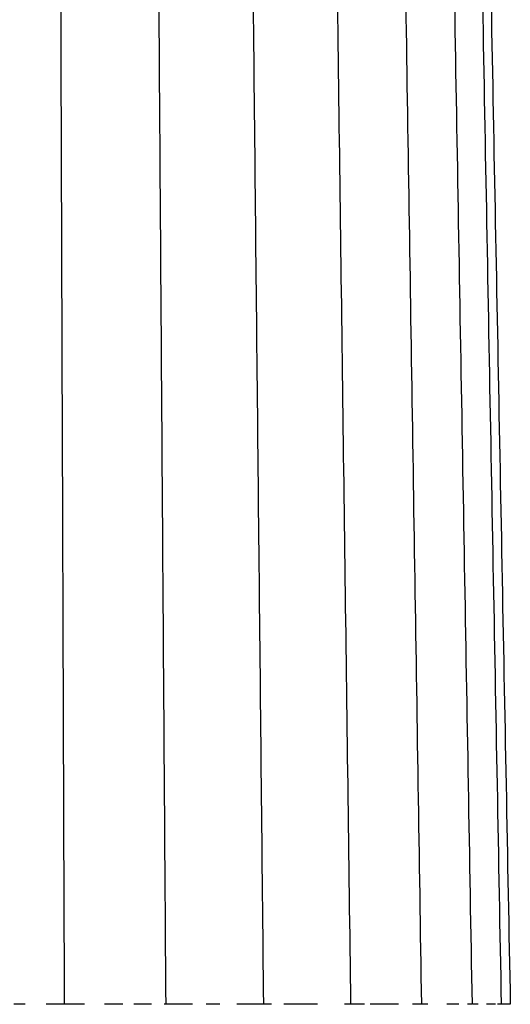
# Model space of a CAD drawing. Header units: millimetres. Extents: x 0 to 78, y 0 to 73.1.
# Tile 11 of 20: x 39.4 to 42.5, y 12 to 18.3. Entities that reach past the tile are written whole.
import ezdxf

# ---------------------------------------------------------------- set-up
doc = ezdxf.new("R2010")
doc.units = ezdxf.units.MM
doc.header["$MEASUREMENT"] = 0
doc.layers.add('Make2D$visible$lines', color=7, linetype='Continuous', true_color=0x000000)

msp = doc.modelspace()

# ---------------------------------------------------------------- linework, layer by layer
at = {"layer": 'Make2D$visible$lines'}
for points in [[(39.5564, 34.4987), (39.5966, 23.2245), (39.6369, 11.9502)], [(40.132, 34.4987), (40.2102, 23.2245), (40.2883, 11.9502)], [(40.685, 34.4987), (40.8001, 23.2245), (40.9152, 11.9502)], [(41.1775, 34.4987), (41.3262, 23.2245), (41.4749, 11.9502)], [(41.5762, 34.4987), (41.7528, 23.2245), (41.9295, 11.9502)], [(41.8594, 34.4987), (42.0568, 23.2245), (42.2543, 11.9502)], [(42.0208, 34.4987), (42.2312, 23.2245), (42.4416, 11.9502)], [(42.0681, 34.4987), (42.284, 23.2245), (42.5, 11.9502)], [(39.3858, 11.9502), (39.3501, 11.9502), (39.3145, 11.9502)], [(39.6369, 11.9502), (39.5793, 11.9502), (39.5216, 11.9502)], [(39.7669, 11.9502), (39.7019, 11.9502), (39.6369, 11.9502)], [(39.9631, 11.9502), (39.9291, 11.9502), (39.8952, 11.9502)], [(40.0136, 11.9502), (39.9883, 11.9502), (39.9631, 11.9502)], [(40.1966, 11.9502), (40.1401, 11.9502), (40.0836, 11.9502)], [(40.2883, 11.9502), (40.2833, 11.9502), (40.2783, 11.9502)], [(40.4595, 11.9502), (40.3739, 11.9502), (40.2883, 11.9502)], [(40.6075, 11.9502), (40.5778, 11.9502), (40.548, 11.9502)], [(40.635, 11.9502), (40.6212, 11.9502), (40.6075, 11.9502)], [(40.9152, 11.9502), (40.8297, 11.9502), (40.7443, 11.9502)], [(40.968, 11.9502), (40.9416, 11.9502), (40.9152, 11.9502)], [(41.206, 11.9502), (41.1258, 11.9502), (41.0456, 11.9502)], [(41.2616, 11.9502), (41.2338, 11.9502), (41.206, 11.9502)], [(41.4749, 11.9502), (41.4555, 11.9502), (41.4361, 11.9502)], [(41.5643, 11.9502), (41.5196, 11.9502), (41.4749, 11.9502)], [(41.7172, 11.9502), (41.6584, 11.9502), (41.5996, 11.9502)], [(41.7826, 11.9502), (41.7499, 11.9502), (41.7172, 11.9502)], [(41.9295, 11.9502), (41.9011, 11.9502), (41.8727, 11.9502)], [(41.97, 11.9502), (41.9497, 11.9502), (41.9295, 11.9502)], [(42.109, 11.9502), (42.1014, 11.9502), (42.0937, 11.9502)], [(42.1697, 11.9502), (42.1394, 11.9502), (42.109, 11.9502)], [(42.2543, 11.9502), (42.2398, 11.9502), (42.2254, 11.9502)], [(42.2581, 11.9502), (42.2562, 11.9502), (42.2543, 11.9502)], [(42.2947, 11.9502), (42.2779, 11.9502), (42.2611, 11.9502)], [(42.3649, 11.9502), (42.3563, 11.9502), (42.3478, 11.9502)], [(42.4051, 11.9502), (42.385, 11.9502), (42.3649, 11.9502)], [(42.4416, 11.9502), (42.4294, 11.9502), (42.4172, 11.9502)], [(42.4858, 11.9502), (42.4637, 11.9502), (42.4416, 11.9502)], [(42.4871, 11.9502), (42.4865, 11.9502), (42.4858, 11.9502)], [(42.4887, 11.9502), (42.488, 11.9502), (42.4873, 11.9502)], [(42.5, 11.9502), (42.4951, 11.9502), (42.4902, 11.9502)]]:
    msp.add_open_spline(points, degree=2, dxfattribs=at)

doc.saveas('drawing.dxf')
